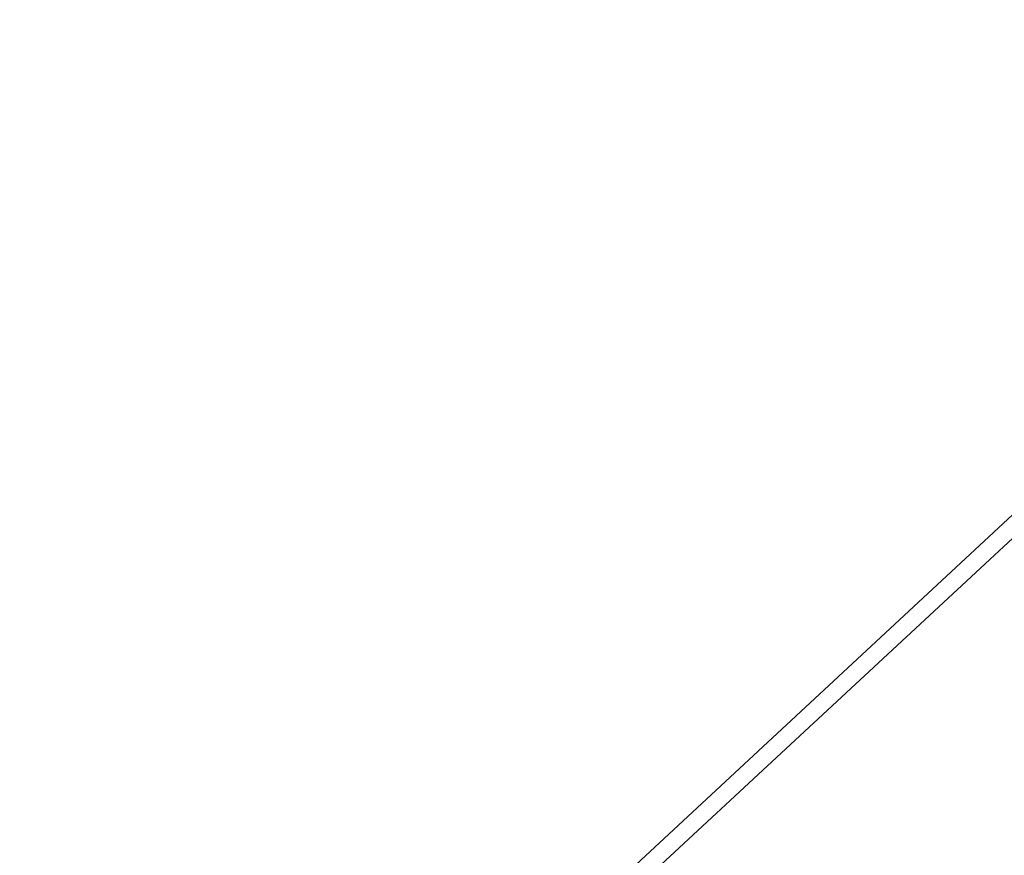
# Model space of a CAD drawing. Header units: inches. Extents: x 0 to 22, y 0 to 17.
# Tile 32 of 46: x 9.4 to 10, y 10.8 to 11.3. Entities that reach past the tile are written whole.
import ezdxf

# ---------------------------------------------------------------- set-up
doc = ezdxf.new("R2010")
doc.units = ezdxf.units.IN
doc.header["$LTSCALE"] = 1.21
doc.header["$MEASUREMENT"] = 0
doc.layers.get('0').update_dxf_attribs({"linetype": 'CONTINUOUS'})
doc.styles.get("Standard").update_dxf_attribs({"font": 'arial.ttf'})
doc.dimstyles.new('DIMSTYLE_1', dxfattribs={"dimtxt": 0.17, "dimasz": 0.2, "dimexe": 0.09, "dimexo": 0.07, "dimgap": 0.0425, "dimtad": 0, "dimtih": 1, "dimtoh": 1, "dimzin": 4, "dimdsep": 46, "dimtxsty": 'Standard', "dimblk": '_FILLED', "dimblk1": '_FILLED', "dimblk2": '_FILLED', "dimcen": 0.09, "dimadec": 3, "dimazin": 1, "dimtfac": 1, "dimtdec": 3, "dimtofl": 0, "dimtmove": 0, "dimatfit": 3, "dimldrblk": '_FILLED', "dimfxl": 0, "dimtolj": 1, "dimtzin": 4, "dimarcsym": 0})

# ---------------------------------------------------------------- blocks, each defined once
blk = doc.blocks.new('_FILLED')
at = {"color": 0, "linetype": 'ByBlock'}
blk.add_solid([(0, 0), (-1, 0.2), (-1, -0.2)], dxfattribs=at)
blk = doc.blocks.new('*D1')
at = {"color": 2, "linetype": 'Continuous'}
for p, q in [((20.91022, 11.49585), (20.85487, 11.63146)), ((21.06423, 11.11846), (20.91022, 11.49585)), ((20.92289, 11.4648), (11.49039, 7.61535)), ((1.29385, 3.45408), (10.72634, 7.30354)), ((1.28118, 3.48513), (1.22583, 3.62074)), ((1.43519, 3.10774), (1.28118, 3.48513))]:
    blk.add_line(p, q, dxfattribs=at)
at = {"color": 2, "linetype": 'Continuous', "xscale": 0.2, "yscale": 0.2, "zscale": 0.2}
for p, rotation in [((20.92289, 11.4648), 22.2006454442), ((1.29385, 3.45408), 202.2006454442)]:
    blk.add_blockref('_FILLED', p, dxfattribs=dict(at, rotation=rotation))
at = {"color": 2, "linetype": 'Continuous', "insert": (11.10837, 7.54444), "char_height": 0.17, "width": 0.594052, "attachment_point": 2, "line_spacing_factor": 0.9}
blk.add_mtext('37.00', dxfattribs=at)

msp = doc.modelspace()

# ---------------------------------------------------------------- linework, layer by layer
at = {"color": 7, "linetype": 'Continuous'}
for p, q in [((9.64478, 10.62484), (10.04076, 10.99228)), ((9.62403, 10.62001), (10.02001, 10.98745))]:
    msp.add_line(p, q, dxfattribs=at)

# ---------------------------------------------------------------- dimensions: what is measured, and where the dimension line sits
at = {"color": 2, "linetype": 'Continuous'}
dim = msp.add_linear_dim(base=(20.92289, 11.4648), p1=(1.46164, 3.04292), p2=(21.09068, 11.05364), angle=22.20065, text='37.00', dimstyle='DIMSTYLE_1', dxfattribs=at)
dim.commit()
dim.dimension.update_dxf_attribs({"geometry": '*D1', "text_midpoint": (11.10801, 7.45849), "dimtype": 160})

doc.saveas('drawing.dxf')
